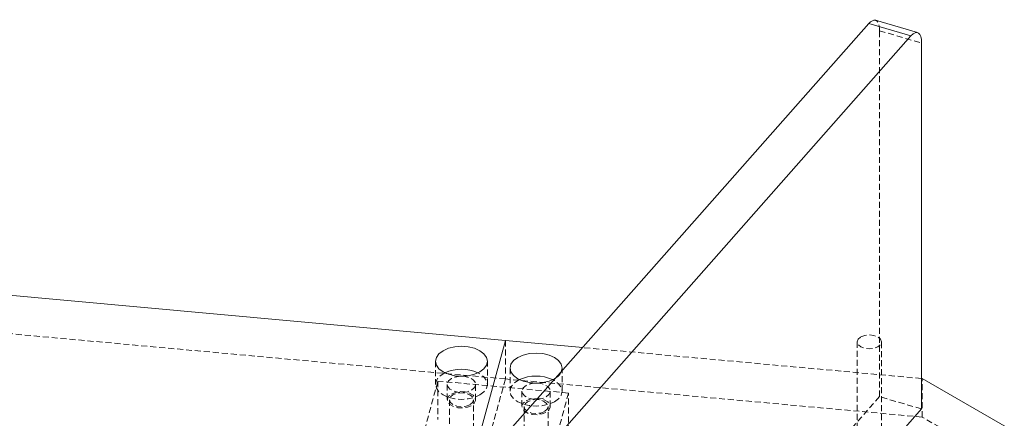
# Model space of a CAD drawing. Header units: millimetres. Extents: x 1529 to 6255, y 1713 to 5797.
# Tile 78 of 82: x 5350 to 5558, y 5337 to 5422. Entities that reach past the tile are written whole.
import ezdxf

# ---------------------------------------------------------------- set-up
doc = ezdxf.new("R2010")
doc.units = ezdxf.units.MM
doc.linetypes.add('HIDDEN', pattern=[1.905, 1.27, -0.635])

msp = doc.modelspace()

# ---------------------------------------------------------------- linework, layer by layer
at = {"color": 7, "linetype": 'Continuous', "lineweight": 15}
for p, q in [((5539.77, 5419.189), (5530.86, 5421.81)), ((5529.449, 5421.095), (5452.371, 5333.767)), ((5538.359, 5418.475), (5529.449, 5421.095)), ((5459.807, 5329.476), (5538.359, 5418.475)), ((5540.629, 5416.964), (5540.629, 5339.392)), ((5313.301, 5366.64), (5452.461, 5353.916)), ((5452.461, 5353.916), (5447.095, 5334.36)), ((5468.833, 5352.419), (5452.461, 5353.916)), ((5442.924, 5346.334), (5443.379, 5346.334)), ((5458.727, 5344.889), (5459.182, 5344.889)), ((5540.713, 5345.846), (5540.629, 5345.854)), ((5540.713, 5345.846), (5755.856, 5221.647)), ((5540.629, 5339.392), (5527.5, 5324.517))]:
    msp.add_line(p, q, dxfattribs=at)
at = {"color": 7, "linetype": 'HIDDEN', "lineweight": 0}
for p, q in [((5531.719, 5419.584), (5540.629, 5416.964)), ((5531.719, 5342.013), (5531.719, 5419.584)), ((5452.461, 5345.75), (5054.521, 5382.135)), ((5452.461, 5353.916), (5452.461, 5345.75)), ((5540.629, 5345.854), (5468.833, 5352.419)), ((5527.006, 5353.619), (5527.006, 5333.205)), ((5532.106, 5333.205), (5532.106, 5353.619)), ((5437.651, 5349.507), (5437.651, 5344.607)), ((5448.651, 5344.607), (5448.651, 5349.507)), ((5453.454, 5348.062), (5453.454, 5343.162)), ((5464.454, 5343.162), (5464.454, 5348.062)), ((5438.164, 5345.304), (5405, 5224.426)), ((5452.461, 5345.75), (5409.441, 5188.951)), ((5465.819, 5342.775), (5438.164, 5345.304)), ((5438.164, 5345.304), (5438.164, 5337.139)), ((5440.151, 5344.607), (5440.151, 5341.341)), ((5446.151, 5341.341), (5446.151, 5344.607)), ((5540.713, 5337.681), (5452.461, 5345.75)), ((5540.713, 5337.681), (5540.713, 5345.846)), ((5531.719, 5342.013), (5409.526, 5203.57)), ((5465.819, 5342.775), (5432.655, 5221.897)), ((5455.954, 5343.162), (5455.954, 5339.896)), ((5461.954, 5339.896), (5461.954, 5343.162)), ((5465.819, 5334.61), (5465.819, 5342.775)), ((5540.629, 5339.392), (5531.719, 5342.013)), ((5440.601, 5341.341), (5440.601, 5333.176)), ((5445.701, 5333.176), (5445.701, 5341.341)), ((5456.404, 5339.896), (5456.404, 5331.731)), ((5461.504, 5331.731), (5461.504, 5339.896)), ((5951.971, 5100.267), (5540.713, 5337.681))]:
    msp.add_line(p, q, dxfattribs=at)
at = {"color": 7, "linetype": 'HIDDEN', "lineweight": 0, "flags": 128}
for points in [[(5527.753, 5354.66), (5528.58, 5354.979), (5529.556, 5355.091), (5530.532, 5354.979), (5531.359, 5354.66), (5531.912, 5354.182), (5532.106, 5353.619), (5531.912, 5353.055), (5531.359, 5352.578), (5530.532, 5352.259), (5529.556, 5352.147), (5528.58, 5352.259), (5527.753, 5352.578), (5527.2, 5353.056), (5527.006, 5353.619), (5527.2, 5354.182), (5527.753, 5354.66)], [(5439.652, 5347.057), (5439.262, 5346.852), (5438.388, 5346.195), (5437.839, 5345.429), (5437.651, 5344.607), (5437.839, 5343.786), (5438.388, 5343.02), (5439.262, 5342.362), (5440.401, 5341.858), (5441.728, 5341.54), (5443.151, 5341.432), (5444.575, 5341.54), (5445.901, 5341.858), (5447.04, 5342.362), (5447.04, 5342.362)], [(5443.379, 5346.334), (5443.928, 5346.28), (5444.872, 5346.026), (5445.609, 5345.601), (5446.049, 5345.056), (5446.14, 5344.456), (5445.87, 5343.875), (5445.273, 5343.383), (5444.419, 5343.038), (5443.413, 5342.882), (5442.375, 5342.934), (5441.431, 5343.189), (5440.694, 5343.614), (5440.253, 5344.159), (5440.163, 5344.758), (5440.432, 5345.339), (5441.03, 5345.832), (5441.03, 5345.832)], [(5447.04, 5342.362), (5447.914, 5343.02), (5448.464, 5343.786), (5448.651, 5344.607), (5448.464, 5345.429), (5447.914, 5346.195), (5447.04, 5346.852), (5446.65, 5347.057)], [(5455.455, 5345.612), (5455.065, 5345.407), (5454.191, 5344.75), (5453.642, 5343.984), (5453.454, 5343.162), (5453.642, 5342.341), (5454.191, 5341.575), (5455.065, 5340.917), (5456.204, 5340.413), (5457.531, 5340.095), (5458.954, 5339.987), (5460.378, 5340.095), (5461.704, 5340.413), (5462.843, 5340.917), (5462.843, 5340.917)], [(5459.182, 5344.889), (5459.731, 5344.835), (5460.675, 5344.581), (5461.412, 5344.156), (5461.852, 5343.611), (5461.943, 5343.011), (5461.673, 5342.43), (5461.076, 5341.938), (5460.222, 5341.593), (5459.216, 5341.437), (5458.178, 5341.49), (5457.234, 5341.744), (5456.497, 5342.169), (5456.057, 5342.714), (5455.966, 5343.313), (5456.235, 5343.894), (5456.833, 5344.387)], [(5462.843, 5340.917), (5463.717, 5341.575), (5464.267, 5342.341), (5464.454, 5343.162), (5464.267, 5343.984), (5463.717, 5344.75), (5462.843, 5345.407), (5462.453, 5345.612)], [(5441.03, 5342.566), (5441.883, 5342.911), (5442.89, 5343.066), (5443.928, 5343.014), (5444.872, 5342.76), (5445.609, 5342.334), (5446.049, 5341.789), (5446.14, 5341.19), (5445.87, 5340.609), (5445.273, 5340.116), (5444.419, 5339.771), (5443.413, 5339.616), (5442.375, 5339.668), (5441.431, 5339.922), (5440.694, 5340.348), (5440.253, 5340.893), (5440.163, 5341.492), (5440.432, 5342.073), (5441.03, 5342.566)], [(5444.954, 5340.3), (5444.127, 5339.981), (5443.151, 5339.869), (5442.175, 5339.981), (5441.348, 5340.3), (5440.795, 5340.778), (5440.601, 5341.341), (5440.795, 5341.904), (5441.348, 5342.382), (5442.175, 5342.701), (5443.151, 5342.813), (5444.127, 5342.701), (5444.954, 5342.382), (5445.507, 5341.904), (5445.701, 5341.341), (5445.507, 5340.778), (5444.954, 5340.3)], [(5456.833, 5341.121), (5457.686, 5341.466), (5458.693, 5341.621), (5459.731, 5341.569), (5460.675, 5341.315), (5461.412, 5340.89), (5461.852, 5340.344), (5461.943, 5339.745), (5461.673, 5339.164), (5461.076, 5338.672), (5460.222, 5338.327), (5459.216, 5338.171), (5458.178, 5338.223), (5457.234, 5338.478), (5456.497, 5338.903), (5456.057, 5339.448), (5455.966, 5340.047), (5456.235, 5340.628), (5456.833, 5341.121)], [(5460.757, 5338.855), (5459.93, 5338.536), (5458.954, 5338.424), (5457.978, 5338.536), (5457.151, 5338.855), (5456.598, 5339.333), (5456.404, 5339.896), (5456.598, 5340.46), (5457.151, 5340.937), (5457.978, 5341.256), (5458.954, 5341.368), (5459.93, 5341.256), (5460.757, 5340.937), (5461.31, 5340.46), (5461.504, 5339.896), (5461.31, 5339.333), (5460.757, 5338.855)]]:
    msp.add_lwpolyline(points, dxfattribs=at)
at = {"color": 7, "linetype": 'Continuous', "lineweight": 15, "flags": 128}
for points in [[(5447.04, 5347.261), (5445.901, 5346.757), (5444.575, 5346.44), (5443.151, 5346.331), (5441.728, 5346.44), (5440.401, 5346.757), (5439.262, 5347.261), (5438.388, 5347.919), (5437.839, 5348.685), (5437.651, 5349.507), (5437.839, 5350.328), (5438.388, 5351.094), (5439.262, 5351.752), (5440.401, 5352.256), (5441.728, 5352.573), (5443.151, 5352.682), (5444.575, 5352.573), (5445.901, 5352.256), (5447.04, 5351.752), (5447.914, 5351.094), (5448.464, 5350.328), (5448.651, 5349.507), (5448.464, 5348.685), (5447.914, 5347.919), (5447.04, 5347.261)], [(5463.216, 5346.055), (5462.843, 5345.816), (5461.704, 5345.312), (5460.378, 5344.995), (5458.954, 5344.887), (5457.531, 5344.995), (5456.204, 5345.312), (5455.065, 5345.816), (5454.191, 5346.474), (5453.642, 5347.24), (5453.454, 5348.062), (5453.642, 5348.883), (5454.191, 5349.649), (5455.065, 5350.307), (5456.204, 5350.811), (5457.531, 5351.128), (5458.954, 5351.237), (5460.378, 5351.128), (5461.704, 5350.811), (5462.843, 5350.307), (5463.717, 5349.649), (5464.267, 5348.883), (5464.454, 5348.062), (5464.272, 5347.251)]]:
    msp.add_lwpolyline(points, dxfattribs=at)
at = {"color": 7, "linetype": 'Continuous', "lineweight": 15}
for centre, start, end in [((5443.151, 5339.264), 65.81808, 114.18192), ((5458.954, 5337.82), 65.81763, 114.18237)]:
    msp.add_arc(centre, 8.542, start, end, dxfattribs=at)
at = {"color": 7, "linetype": 'HIDDEN', "lineweight": 0}
for centre, radius, start, end in [((5443.077, 5341.934), 4.402, 91.99626, 117.71106), ((5461.607, 5348.539), 2.96, 302.93326, 334.20173), ((5458.878, 5340.496), 4.396, 91.97543, 117.73089)]:
    msp.add_arc(centre, radius, start, end, dxfattribs=at)
at = {"color": 7, "linetype": 'Continuous', "lineweight": 15}
for centre, start_param, end_param in [((5529.449, 5417.013), 0.0000005, 0.6707499), ((5538.359, 5414.392), 5.3831389, 6.9539352)]:
    msp.add_ellipse(centre, major_axis=(1.411, 4.797), ratio=0.3707018, start_param=start_param, end_param=end_param, dxfattribs=at)
at = {"color": 7, "linetype": 'HIDDEN', "lineweight": 0}
msp.add_ellipse((5529.449, 5417.013), major_axis=(1.411, 4.797), ratio=0.3707018, start_param=5.3831389, end_param=6.2831858, dxfattribs=at)

doc.saveas('drawing.dxf')
